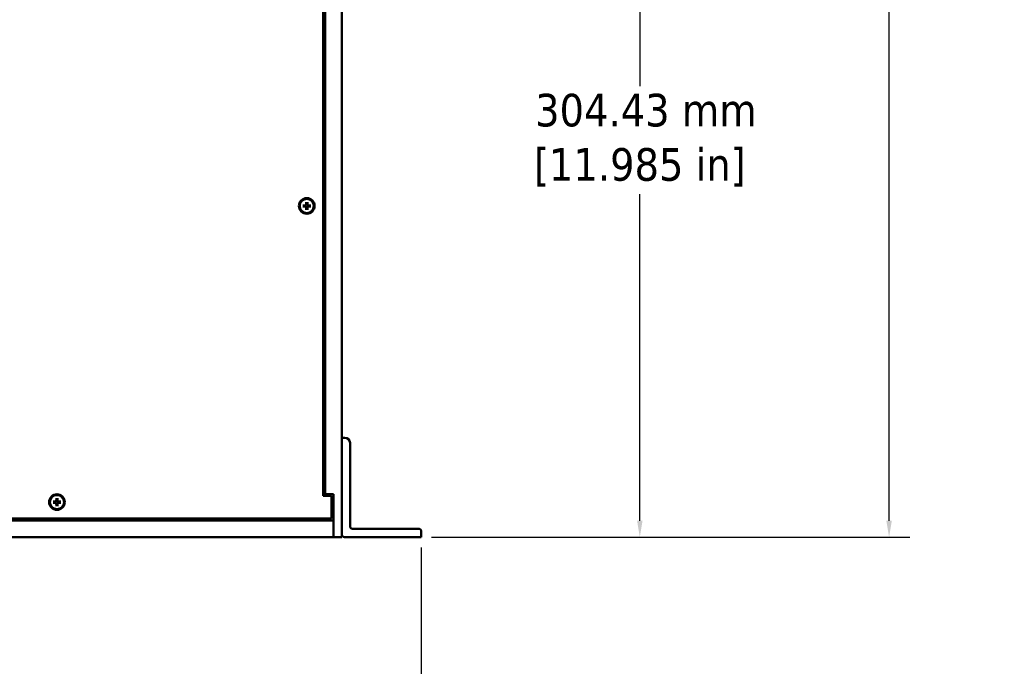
# Model space of a CAD drawing. Header units: millimetres. Extents: x 6 to 2153, y 38 to 1359.
# Tile 8 of 22: x 524 to 901, y 494 to 742. Entities that reach past the tile are written whole.
import ezdxf

# ---------------------------------------------------------------- set-up
doc = ezdxf.new("R2010")
doc.units = ezdxf.units.MM
doc.header["$LTSCALE"] = 2.5
doc.layers.add('Dimension (ANSI)', color=7, linetype='Continuous', lineweight=25)
doc.layers.add('Visible (ANSI)', color=7, linetype='Continuous', lineweight=50)
doc.styles.add('Note Text (ANSI)', font='tahoma.ttf')
doc.dimstyles.new('Default - mm (ANSI)', dxfattribs={"dimscale": 2.5, "dimtxt": 5, "dimasz": 2.5, "dimexe": 3.175, "dimexo": 1.6002, "dimgap": 0.8, "dimtad": 0, "dimtih": 1, "dimtoh": 1, "dimrnd": 1e-08, "dimzin": 0, "dimdsep": 46, "dimtxsty": 'Note Text (ANSI)', "dimcen": 0.09, "dimdle": 10, "dimclrd": 256, "dimclre": 256, "dimclrt": 256, "dimadec": 1, "dimazin": 0, "dimtfac": 0.6096, "dimtofl": 0, "dimtmove": 0, "dimatfit": 3, "dimldrblk": 'Filled-1', "dimfxl": 1, "dimtolj": 1, "dimtzin": 0, "dimlwd": -1, "dimlwe": -1, "dimarcsym": 0})

# ---------------------------------------------------------------- blocks, each defined once
blk = doc.blocks.new('*D16')
at = {"layer": 'Defpoints', "color": 0, "transparency": 16777216}
for p in [(644.06, 1001.18), (677.72, 543.98), (857.15, 543.98)]:
    blk.add_point(p, dxfattribs=at)
at = {"layer": 'Dimension (ANSI)', "transparency": 16777216}
for p, q in [((648.06, 1001.18), (865.08, 1001.18)), ((857.15, 994.93), (857.15, 793.3)), ((857.15, 550.23), (857.15, 751.86)), ((681.72, 543.98), (865.08, 543.98))]:
    blk.add_line(p, q, dxfattribs=at)
for points in [[(856.1, 994.93), (858.19, 994.93), (857.15, 1001.18)], [(856.1, 550.23), (858.19, 550.23), (857.15, 543.98)]]:
    blk.add_solid(points, dxfattribs=at)
at = {"layer": 'Dimension (ANSI)', "transparency": 16777216, "insert": (857.15, 772.58), "char_height": 12.5, "attachment_point": 5, "style": 'Note Text (ANSI)'}
blk.add_mtext('\\A1; 457.20 mm\\P[18.000 in]', dxfattribs=at)
blk = doc.blocks.new('Filled-1')
at = {"color": 0}
for p, q in [((0, 0), (-1, 0.333)), ((-1, 0.333), (-1, -0.333)), ((-1, 0), (0, 0)), ((-1, -0.333), (0, 0))]:
    blk.add_line(p, q, dxfattribs=at)
at = {"color": 0, "flags": 128}
blk.add_lwpolyline([(-1, -0.333), (0, 0), (-1, 0.333), (-1, -0.333)], dxfattribs=at)
at = {"color": 0}
blk.add_solid([(-1, -0.333), (0, 0), (-1, 0.333), (-1, -0.333)], dxfattribs=at)
blk = doc.blocks.new('*D17')
at = {"layer": 'Defpoints', "color": 0, "transparency": 16777216}
for p in [(195.11, 543.98), (677.72, 543.98), (195.11, 483.9)]:
    blk.add_point(p, dxfattribs=at)
at = {"layer": 'Dimension (ANSI)', "transparency": 16777216}
for p, q in [((195.11, 539.98), (195.11, 475.97)), ((677.72, 539.98), (677.72, 475.97)), ((201.36, 483.9), (308.5, 483.9)), ((671.47, 483.9), (403.18, 483.9))]:
    blk.add_line(p, q, dxfattribs=at)
for points in [[(201.36, 484.95), (201.36, 482.86), (195.11, 483.9)], [(671.47, 484.95), (671.47, 482.86), (677.72, 483.9)]]:
    blk.add_solid(points, dxfattribs=at)
at = {"layer": 'Dimension (ANSI)', "transparency": 16777216, "insert": (355.84, 483.9), "char_height": 12.5, "attachment_point": 5, "style": 'Note Text (ANSI)'}
blk.add_mtext('\\A1; 482.61 mm\\P[19.000 in]', dxfattribs=at)
blk = doc.blocks.new('*D19')
at = {"layer": 'Defpoints', "color": 0, "transparency": 16777216}
for p in [(622.96, 848.41), (761.55, 848.41), (677.72, 543.98)]:
    blk.add_point(p, dxfattribs=at)
at = {"layer": 'Dimension (ANSI)', "transparency": 16777216}
for p, q in [((626.96, 848.41), (769.49, 848.41)), ((761.55, 842.16), (761.55, 716.92)), ((761.55, 550.23), (761.55, 675.47)), ((681.72, 543.98), (769.49, 543.98))]:
    blk.add_line(p, q, dxfattribs=at)
for points in [[(760.51, 842.16), (762.59, 842.16), (761.55, 848.41)], [(760.51, 550.23), (762.59, 550.23), (761.55, 543.98)]]:
    blk.add_solid(points, dxfattribs=at)
at = {"layer": 'Dimension (ANSI)', "transparency": 16777216, "insert": (761.55, 696.2), "char_height": 12.5, "attachment_point": 5, "style": 'Note Text (ANSI)'}
blk.add_mtext('\\A1; 304.43 mm\\P[11.985 in]', dxfattribs=at)

msp = doc.modelspace()

# ---------------------------------------------------------------- linework, layer by layer
at = {"layer": 'Visible (ANSI)'}
for p, q in [((647.239, 1001.181), (647.239, 582.081)), ((640.139, 559.731), (640.139, 985.431)), ((640.889, 984.671), (640.889, 560.491)), ((633.612, 672.481), (633.587, 671.426)), ((634.066, 672.481), (634.091, 671.426)), ((632.339, 671.208), (633.394, 671.233)), ((632.339, 670.754), (633.394, 670.729)), ((633.612, 669.481), (633.587, 670.536)), ((634.066, 669.481), (634.091, 670.536)), ((635.339, 671.208), (634.284, 671.233)), ((635.339, 670.754), (634.284, 670.729)), ((647.239, 544.981), (647.239, 582.081)), ((647.239, 582.081), (648.414, 582.081)), ((650.414, 580.081), (650.414, 548.156)), ((537.787, 558.881), (537.762, 557.826)), ((538.241, 558.881), (538.266, 557.826)), ((640.139, 560.491), (640.889, 560.491)), ((643.314, 559.731), (640.139, 559.731)), ((640.889, 560.491), (644.064, 560.491)), ((643.314, 551.081), (643.314, 559.731)), ((644.064, 560.491), (644.064, 543.981)), ((536.514, 557.608), (537.569, 557.633)), ((536.514, 557.154), (537.569, 557.129)), ((537.787, 555.881), (537.762, 556.936)), ((538.241, 555.881), (538.266, 556.936)), ((539.514, 557.608), (538.459, 557.633)), ((539.514, 557.154), (538.459, 557.129)), ((643.314, 551.601), (644.064, 551.601)), ((228.764, 550.331), (644.064, 550.331)), ((229.514, 551.081), (643.314, 551.081)), ((644.064, 543.981), (644.064, 550.331)), ((228.764, 543.981), (644.064, 543.981)), ((644.064, 543.981), (647.239, 543.981)), ((647.239, 544.981), (647.239, 543.981)), ((677.719, 543.981), (648.239, 543.981)), ((651.414, 547.156), (676.719, 547.156)), ((677.719, 546.156), (677.719, 543.981))]:
    msp.add_line(p, q, dxfattribs=at)
for centre, radius in [((633.839, 670.981), 3), ((633.839, 670.981), 2.715), ((538.014, 557.381), 3), ((538.014, 557.381), 2.715)]:
    msp.add_circle(centre, radius, dxfattribs=at)
for centre, radius, start, end in [((633.839, 670.981), 0.729, 162.39692, 197.60308), ((633.39, 671.43), 0.197, 271.34818, 358.65182), ((633.39, 670.531), 0.197, 1.34818, 88.65182), ((633.839, 670.981), 0.729, 72.39692, 107.60308), ((633.839, 670.981), 0.729, 252.39692, 287.60308), ((634.288, 671.43), 0.197, 181.34818, 268.65182), ((634.288, 670.531), 0.197, 91.34818, 178.65182), ((633.839, 670.981), 0.729, 342.39692, 17.60308), ((648.414, 580.081), 2, 0, 90), ((538.014, 557.381), 0.729, 162.39692, 197.60308), ((537.565, 557.83), 0.197, 271.34818, 358.65182), ((537.565, 556.931), 0.197, 1.34818, 88.65182), ((538.014, 557.381), 0.729, 72.39692, 107.60308), ((538.014, 557.381), 0.729, 252.39692, 287.60308), ((538.463, 557.83), 0.197, 181.34818, 268.65182), ((538.463, 556.931), 0.197, 91.34818, 178.65182), ((538.014, 557.381), 0.729, 342.39692, 17.60308), ((651.414, 548.156), 1, 180, 270), ((648.239, 544.981), 1, 180, 270), ((676.719, 546.156), 1, 0, 90)]:
    msp.add_arc(centre, radius, start, end, dxfattribs=at)
for points, knots in [([(633.611, 672.398), (633.611, 672.402), (633.611, 672.408), (633.611, 672.423), (633.611, 672.435), (633.611, 672.456), (633.611, 672.469), (633.612, 672.481)], [0.0312995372, 0.0312995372, 0.0312995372, 0.0312995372, 0.0340496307, 0.0340496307, 0.0374745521, 0.0374745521, 0.040929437, 0.040929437, 0.040929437, 0.040929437]), ([(634.066, 672.481), (634.066, 672.469), (634.067, 672.456), (634.067, 672.435), (634.067, 672.423), (634.067, 672.408), (634.067, 672.402), (634.067, 672.398)], [0.0136539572, 0.0136539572, 0.0136539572, 0.0136539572, 0.017108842, 0.017108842, 0.0205337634, 0.0205337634, 0.0232838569, 0.0232838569, 0.0232838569, 0.0232838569]), ([(632.339, 671.208), (632.35, 671.208), (632.364, 671.209), (632.385, 671.209), (632.397, 671.209), (632.411, 671.209), (632.418, 671.209), (632.422, 671.209)], [0.0136539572, 0.0136539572, 0.0136539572, 0.0136539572, 0.017108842, 0.017108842, 0.0205337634, 0.0205337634, 0.0232838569, 0.0232838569, 0.0232838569, 0.0232838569]), ([(632.422, 670.753), (632.418, 670.752), (632.411, 670.752), (632.397, 670.753), (632.385, 670.753), (632.364, 670.753), (632.35, 670.753), (632.339, 670.754)], [0.0312995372, 0.0312995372, 0.0312995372, 0.0312995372, 0.0340496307, 0.0340496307, 0.0374745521, 0.0374745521, 0.040929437, 0.040929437, 0.040929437, 0.040929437]), ([(633.615, 671.425), (633.614, 671.41), (633.613, 671.396), (633.606, 671.363), (633.599, 671.343), (633.578, 671.304), (633.564, 671.285), (633.534, 671.255), (633.516, 671.242), (633.477, 671.221), (633.456, 671.214), (633.424, 671.207), (633.409, 671.205), (633.395, 671.205)], [0.099544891, 0.099544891, 0.099544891, 0.099544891, 0.104028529, 0.104028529, 0.110376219, 0.110376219, 0.116723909, 0.116723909, 0.123071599, 0.123071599, 0.12941929, 0.12941929, 0.133902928, 0.133902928, 0.133902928, 0.133902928]), ([(633.395, 670.756), (633.409, 670.756), (633.424, 670.755), (633.456, 670.748), (633.477, 670.741), (633.516, 670.72), (633.534, 670.706), (633.564, 670.676), (633.578, 670.658), (633.599, 670.619), (633.606, 670.598), (633.613, 670.565), (633.614, 670.551), (633.615, 670.537)], [0.099544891, 0.099544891, 0.099544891, 0.099544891, 0.104028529, 0.104028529, 0.110376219, 0.110376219, 0.116723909, 0.116723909, 0.123071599, 0.123071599, 0.12941929, 0.12941929, 0.133902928, 0.133902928, 0.133902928, 0.133902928]), ([(633.612, 669.481), (633.611, 669.492), (633.611, 669.506), (633.611, 669.527), (633.611, 669.539), (633.611, 669.553), (633.611, 669.559), (633.611, 669.564)], [0.0136539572, 0.0136539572, 0.0136539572, 0.0136539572, 0.017108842, 0.017108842, 0.0205337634, 0.0205337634, 0.0232838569, 0.0232838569, 0.0232838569, 0.0232838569]), ([(634.283, 671.205), (634.269, 671.205), (634.254, 671.207), (634.221, 671.214), (634.201, 671.221), (634.162, 671.242), (634.144, 671.255), (634.114, 671.285), (634.1, 671.304), (634.079, 671.343), (634.072, 671.363), (634.065, 671.396), (634.063, 671.41), (634.063, 671.425)], [0.099544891, 0.099544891, 0.099544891, 0.099544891, 0.104028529, 0.104028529, 0.110376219, 0.110376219, 0.116723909, 0.116723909, 0.123071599, 0.123071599, 0.12941929, 0.12941929, 0.133902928, 0.133902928, 0.133902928, 0.133902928]), ([(634.063, 670.537), (634.063, 670.551), (634.065, 670.565), (634.072, 670.598), (634.079, 670.619), (634.1, 670.658), (634.114, 670.676), (634.144, 670.706), (634.162, 670.72), (634.201, 670.741), (634.221, 670.748), (634.254, 670.755), (634.269, 670.756), (634.283, 670.756)], [0.099544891, 0.099544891, 0.099544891, 0.099544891, 0.104028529, 0.104028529, 0.110376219, 0.110376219, 0.116723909, 0.116723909, 0.123071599, 0.123071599, 0.12941929, 0.12941929, 0.133902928, 0.133902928, 0.133902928, 0.133902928]), ([(634.067, 669.564), (634.067, 669.559), (634.067, 669.553), (634.067, 669.539), (634.067, 669.527), (634.067, 669.506), (634.066, 669.492), (634.066, 669.481)], [0.0312995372, 0.0312995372, 0.0312995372, 0.0312995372, 0.0340496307, 0.0340496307, 0.0374745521, 0.0374745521, 0.040929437, 0.040929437, 0.040929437, 0.040929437]), ([(635.256, 671.209), (635.26, 671.209), (635.267, 671.209), (635.281, 671.209), (635.293, 671.209), (635.314, 671.209), (635.327, 671.208), (635.339, 671.208)], [0.0312995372, 0.0312995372, 0.0312995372, 0.0312995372, 0.0340496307, 0.0340496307, 0.0374745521, 0.0374745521, 0.040929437, 0.040929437, 0.040929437, 0.040929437]), ([(635.339, 670.754), (635.327, 670.753), (635.314, 670.753), (635.293, 670.753), (635.281, 670.753), (635.267, 670.752), (635.26, 670.752), (635.256, 670.753)], [0.0136539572, 0.0136539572, 0.0136539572, 0.0136539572, 0.017108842, 0.017108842, 0.0205337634, 0.0205337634, 0.0232838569, 0.0232838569, 0.0232838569, 0.0232838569]), ([(537.786, 558.798), (537.786, 558.802), (537.786, 558.808), (537.786, 558.823), (537.786, 558.835), (537.786, 558.856), (537.786, 558.869), (537.787, 558.881)], [0.0312995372, 0.0312995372, 0.0312995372, 0.0312995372, 0.0340496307, 0.0340496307, 0.0374745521, 0.0374745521, 0.040929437, 0.040929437, 0.040929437, 0.040929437]), ([(538.241, 558.881), (538.241, 558.869), (538.242, 558.856), (538.242, 558.835), (538.242, 558.823), (538.242, 558.808), (538.242, 558.802), (538.242, 558.798)], [0.0136539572, 0.0136539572, 0.0136539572, 0.0136539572, 0.017108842, 0.017108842, 0.0205337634, 0.0205337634, 0.0232838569, 0.0232838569, 0.0232838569, 0.0232838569]), ([(536.514, 557.608), (536.525, 557.608), (536.539, 557.609), (536.56, 557.609), (536.572, 557.609), (536.586, 557.609), (536.593, 557.609), (536.597, 557.609)], [0.0136539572, 0.0136539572, 0.0136539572, 0.0136539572, 0.017108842, 0.017108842, 0.0205337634, 0.0205337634, 0.0232838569, 0.0232838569, 0.0232838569, 0.0232838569]), ([(536.597, 557.153), (536.593, 557.152), (536.586, 557.152), (536.572, 557.153), (536.56, 557.153), (536.539, 557.153), (536.525, 557.153), (536.514, 557.154)], [0.0312995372, 0.0312995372, 0.0312995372, 0.0312995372, 0.0340496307, 0.0340496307, 0.0374745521, 0.0374745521, 0.040929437, 0.040929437, 0.040929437, 0.040929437]), ([(537.79, 557.825), (537.789, 557.81), (537.788, 557.796), (537.781, 557.763), (537.774, 557.743), (537.753, 557.704), (537.739, 557.685), (537.709, 557.655), (537.691, 557.642), (537.652, 557.621), (537.631, 557.614), (537.599, 557.607), (537.584, 557.605), (537.57, 557.605)], [0.099544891, 0.099544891, 0.099544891, 0.099544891, 0.104028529, 0.104028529, 0.110376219, 0.110376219, 0.116723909, 0.116723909, 0.123071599, 0.123071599, 0.12941929, 0.12941929, 0.133902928, 0.133902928, 0.133902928, 0.133902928]), ([(537.57, 557.156), (537.584, 557.156), (537.599, 557.155), (537.631, 557.148), (537.652, 557.141), (537.691, 557.12), (537.709, 557.106), (537.739, 557.076), (537.753, 557.058), (537.774, 557.019), (537.781, 556.998), (537.788, 556.965), (537.789, 556.951), (537.79, 556.937)], [0.099544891, 0.099544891, 0.099544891, 0.099544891, 0.104028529, 0.104028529, 0.110376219, 0.110376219, 0.116723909, 0.116723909, 0.123071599, 0.123071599, 0.12941929, 0.12941929, 0.133902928, 0.133902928, 0.133902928, 0.133902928]), ([(537.787, 555.881), (537.786, 555.892), (537.786, 555.906), (537.786, 555.927), (537.786, 555.939), (537.786, 555.953), (537.786, 555.959), (537.786, 555.964)], [0.0136539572, 0.0136539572, 0.0136539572, 0.0136539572, 0.017108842, 0.017108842, 0.0205337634, 0.0205337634, 0.0232838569, 0.0232838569, 0.0232838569, 0.0232838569]), ([(538.458, 557.605), (538.444, 557.605), (538.429, 557.607), (538.396, 557.614), (538.376, 557.621), (538.337, 557.642), (538.319, 557.655), (538.289, 557.685), (538.275, 557.704), (538.254, 557.743), (538.247, 557.763), (538.24, 557.796), (538.238, 557.81), (538.238, 557.825)], [0.099544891, 0.099544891, 0.099544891, 0.099544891, 0.104028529, 0.104028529, 0.110376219, 0.110376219, 0.116723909, 0.116723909, 0.123071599, 0.123071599, 0.12941929, 0.12941929, 0.133902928, 0.133902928, 0.133902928, 0.133902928]), ([(538.238, 556.937), (538.238, 556.951), (538.24, 556.965), (538.247, 556.998), (538.254, 557.019), (538.275, 557.058), (538.289, 557.076), (538.319, 557.106), (538.337, 557.12), (538.376, 557.141), (538.396, 557.148), (538.429, 557.155), (538.444, 557.156), (538.458, 557.156)], [0.099544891, 0.099544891, 0.099544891, 0.099544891, 0.104028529, 0.104028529, 0.110376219, 0.110376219, 0.116723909, 0.116723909, 0.123071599, 0.123071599, 0.12941929, 0.12941929, 0.133902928, 0.133902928, 0.133902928, 0.133902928]), ([(538.242, 555.964), (538.242, 555.959), (538.242, 555.953), (538.242, 555.939), (538.242, 555.927), (538.242, 555.906), (538.241, 555.892), (538.241, 555.881)], [0.0312995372, 0.0312995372, 0.0312995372, 0.0312995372, 0.0340496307, 0.0340496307, 0.0374745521, 0.0374745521, 0.040929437, 0.040929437, 0.040929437, 0.040929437]), ([(539.431, 557.609), (539.435, 557.609), (539.442, 557.609), (539.456, 557.609), (539.468, 557.609), (539.489, 557.609), (539.502, 557.608), (539.514, 557.608)], [0.0312995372, 0.0312995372, 0.0312995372, 0.0312995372, 0.0340496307, 0.0340496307, 0.0374745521, 0.0374745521, 0.040929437, 0.040929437, 0.040929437, 0.040929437]), ([(539.514, 557.154), (539.502, 557.153), (539.489, 557.153), (539.468, 557.153), (539.456, 557.153), (539.442, 557.152), (539.435, 557.152), (539.431, 557.153)], [0.0136539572, 0.0136539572, 0.0136539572, 0.0136539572, 0.017108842, 0.017108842, 0.0205337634, 0.0205337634, 0.0232838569, 0.0232838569, 0.0232838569, 0.0232838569])]:
    msp.add_open_spline(points, degree=3, knots=knots, dxfattribs=at)
for points, weights in [([(633.611, 672.398), (633.616, 671.918), (633.618, 671.676)], [1.00306837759, 1.06325247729, 1]), ([(634.06, 671.676), (634.062, 671.918), (634.067, 672.398)], [1, 1.06325247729, 1.00306837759]), ([(633.144, 671.201), (632.901, 671.204), (632.422, 671.209)], [1, 1.06325247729, 1.00306837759]), ([(632.422, 670.753), (632.901, 670.758), (633.144, 670.76)], [1.00306837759, 1.06325247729, 1]), ([(633.395, 671.205), (633.293, 671.204), (633.144, 671.201)], [1.31963834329, 1.17380284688, 1]), ([(633.144, 670.76), (633.293, 670.758), (633.395, 670.756)], [1, 1.17380284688, 1.31963834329]), ([(633.618, 670.286), (633.616, 670.043), (633.611, 669.564)], [1, 1.06325247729, 1.00306837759]), ([(633.618, 671.676), (633.616, 671.527), (633.615, 671.425)], [1, 1.17380284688, 1.31963834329]), ([(633.615, 670.537), (633.616, 670.435), (633.618, 670.286)], [1.31963834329, 1.17380284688, 1]), ([(634.063, 671.425), (634.062, 671.527), (634.06, 671.676)], [1.31963834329, 1.17380284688, 1]), ([(634.06, 670.286), (634.062, 670.435), (634.063, 670.537)], [1, 1.17380284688, 1.31963834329]), ([(634.067, 669.564), (634.062, 670.043), (634.06, 670.286)], [1.00306837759, 1.06325247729, 1]), ([(634.534, 671.201), (634.385, 671.204), (634.283, 671.205)], [1, 1.17380284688, 1.31963834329]), ([(634.283, 670.756), (634.385, 670.758), (634.534, 670.76)], [1.31963834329, 1.17380284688, 1]), ([(635.256, 671.209), (634.777, 671.204), (634.534, 671.201)], [1.00306837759, 1.06325247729, 1]), ([(634.534, 670.76), (634.777, 670.758), (635.256, 670.753)], [1, 1.06325247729, 1.00306837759]), ([(537.319, 557.601), (537.076, 557.604), (536.597, 557.609)], [1, 1.06325247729, 1.00306837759]), ([(536.597, 557.153), (537.076, 557.158), (537.319, 557.16)], [1.00306837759, 1.06325247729, 1]), ([(537.57, 557.605), (537.468, 557.604), (537.319, 557.601)], [1.31963834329, 1.17380284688, 1]), ([(537.319, 557.16), (537.468, 557.158), (537.57, 557.156)], [1, 1.17380284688, 1.31963834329]), ([(537.786, 558.798), (537.791, 558.318), (537.793, 558.076)], [1.00306837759, 1.06325247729, 1]), ([(537.793, 556.686), (537.791, 556.443), (537.786, 555.964)], [1, 1.06325247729, 1.00306837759]), ([(537.793, 558.076), (537.791, 557.927), (537.79, 557.825)], [1, 1.17380284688, 1.31963834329]), ([(537.79, 556.937), (537.791, 556.835), (537.793, 556.686)], [1.31963834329, 1.17380284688, 1]), ([(538.235, 558.076), (538.237, 558.318), (538.242, 558.798)], [1, 1.06325247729, 1.00306837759]), ([(538.238, 557.825), (538.237, 557.927), (538.235, 558.076)], [1.31963834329, 1.17380284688, 1]), ([(538.235, 556.686), (538.237, 556.835), (538.238, 556.937)], [1, 1.17380284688, 1.31963834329]), ([(538.242, 555.964), (538.237, 556.443), (538.235, 556.686)], [1.00306837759, 1.06325247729, 1]), ([(538.709, 557.601), (538.56, 557.604), (538.458, 557.605)], [1, 1.17380284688, 1.31963834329]), ([(538.458, 557.156), (538.56, 557.158), (538.709, 557.16)], [1.31963834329, 1.17380284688, 1]), ([(539.431, 557.609), (538.952, 557.604), (538.709, 557.601)], [1.00306837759, 1.06325247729, 1]), ([(538.709, 557.16), (538.952, 557.158), (539.431, 557.153)], [1, 1.06325247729, 1.00306837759])]:
    msp.add_rational_spline(points, weights, degree=2, dxfattribs=at)

# ---------------------------------------------------------------- dimensions: what is measured, and where the dimension line sits
at = {"layer": 'Dimension (ANSI)'}
for base, p1, p2, angle, text, override, picture, middle in [((857.146, 543.981), (644.064, 1001.181), (677.719, 543.981), 270, ' <> mm\\X[18.000 in]', {"dimdec": 2, "dimpost": '', "dimtp": 0, "dimtm": 0, "dimtdec": 2, "dimatfit": 1}, '*D16', (857.146, 772.581)), ((761.551, 848.412), (677.719, 543.981), (622.959, 848.412), 90, ' <> mm\\X[11.985 in]', {"dimdec": 2, "dimpost": '', "dimtp": 0, "dimtm": 0, "dimtdec": 2, "dimatfit": 1}, '*D19', (761.551, 696.196)), ((195.109, 483.904), (677.719, 543.981), (195.109, 543.981), 180, ' <> mm\\X[19.000 in]', {"dimtih": 0, "dimtoh": 0, "dimdec": 2, "dimpost": '', "dimtp": 0, "dimtm": 0, "dimtdec": 2, "dimatfit": 1}, '*D17', (355.84, 483.904))]:
    dim = msp.add_linear_dim(base=base, p1=p1, p2=p2, angle=angle, text=text, dimstyle='Default - mm (ANSI)', override=override, dxfattribs=at)
    dim.commit()
    dim.dimension.update_dxf_attribs({"geometry": picture, "text_midpoint": middle, "dimtype": 160})

doc.saveas('drawing.dxf')
